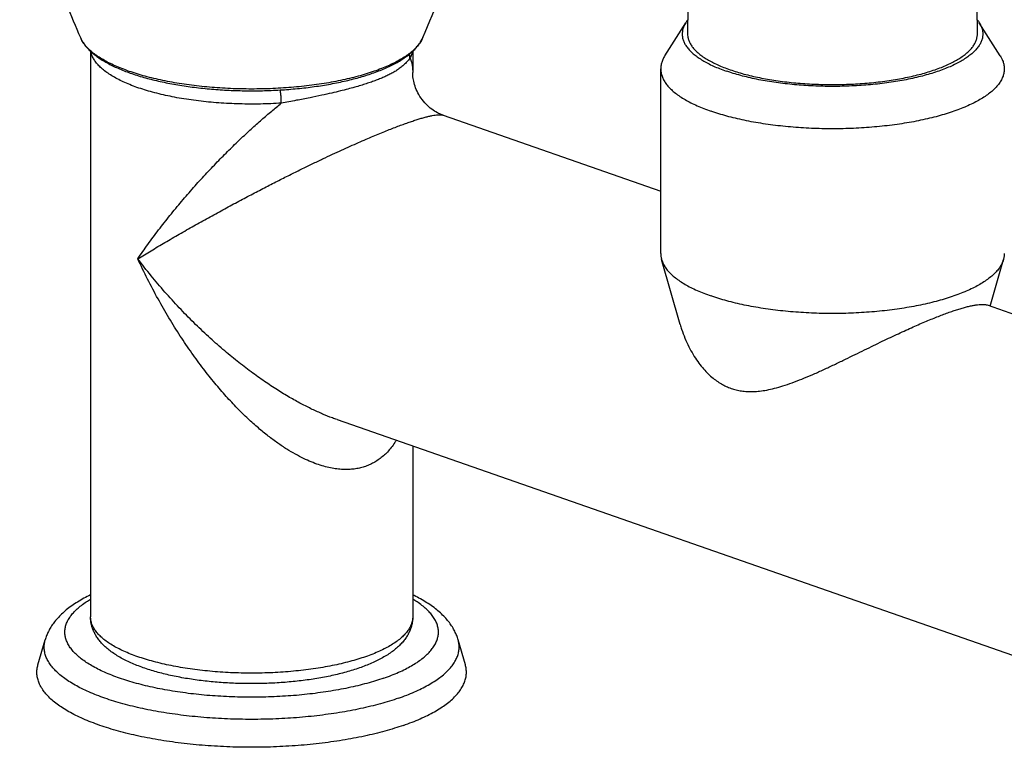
# Model space of a CAD drawing. Header units: millimetres. Extents: x 2891 to 3779, y -1122 to -295.
# Tile 2 of 14: x 3031 to 3122, y -1063 to -996. Entities that reach past the tile are written whole.
import ezdxf

# ---------------------------------------------------------------- set-up
doc = ezdxf.new("R2010")
doc.units = ezdxf.units.MM
doc.header["$LTSCALE"] = 30.734
doc.layers.get('0').update_dxf_attribs({"linetype": 'CONTINUOUS'})

msp = doc.modelspace()

# ---------------------------------------------------------------- linework, layer by layer
at = {"color": 7, "linetype": 'CONTINUOUS'}
for p, q in [((3090.832, -998.929), (3092.785, -995.832)), ((3122.085, -998.929), (3120.132, -995.832)), ((3037.365, -998.495), (3037.365, -1051.133)), ((3067.365, -998.495), (3067.365, -1000.458)), ((3090.459, -1017.317), (3090.459, -1000.127)), ((3067.365, -1000.457), (3067.365, -1000.457)), ((3070.19, -1004.438), (3090.459, -1011.503)), ((3092.279, -1023.931), (3090.538, -1017.872)), ((3121.136, -1022.197), (3122.379, -1017.872)), ((3120.848, -1022.096), (3142.483, -1029.638)), ((3060.315, -1032.766), (3142.727, -1061.493)), ((3067.365, -1035.224), (3067.365, -1051.133)), ((3032.464, -1055.593), (3033.136, -1053.257)), ((3072.265, -1055.593), (3071.594, -1053.257))]:
    msp.add_line(p, q, dxfattribs=at)
at = {"color": 9, "linetype": 'CONTINUOUS'}
msp.add_line((3060.324, -1032.769), (3060.315, -1032.766), dxfattribs=at)
at = {"color": 7, "linetype": 'CONTINUOUS'}
msp.add_lwpolyline([(3070.19, -1004.438), (3070.11, -1004.409), (3070.006, -1004.368), (3069.896, -1004.321), (3069.78, -1004.266), (3069.658, -1004.204), (3069.532, -1004.134), (3069.402, -1004.056), (3069.27, -1003.969), (3069.136, -1003.874), (3069.002, -1003.771), (3068.869, -1003.66), (3068.737, -1003.541), (3068.608, -1003.414), (3068.483, -1003.28), (3068.362, -1003.139), (3068.246, -1002.993), (3068.137, -1002.842), (3068.034, -1002.686), (3067.938, -1002.528), (3067.851, -1002.368), (3067.771, -1002.208), (3067.699, -1002.048), (3067.635, -1001.889), (3067.58, -1001.733), (3067.531, -1001.579), (3067.49, -1001.429), (3067.456, -1001.284), (3067.428, -1001.143), (3067.406, -1001.009), (3067.389, -1000.881), (3067.377, -1000.76), (3067.37, -1000.646), (3067.366, -1000.539), (3067.365, -1000.456)], dxfattribs=at)
for centre, radius, start, end in [((3199.929, -997.315), 106.972, 172.54973, 179.76367), ((3012.988, -997.315), 106.972, 0.23633, 7.45027), ((2966.837, -953.391), 110.535, 336.63979, 341.29932)]:
    msp.add_arc(centre, radius, start, end, dxfattribs=at)
at = {"color": 9, "linetype": 'CONTINUOUS'}
msp.add_arc((3038.736, -996.217), 2.525, 203.38311, 206.39289, dxfattribs=at)
at = {"color": 7, "linetype": 'CONTINUOUS'}
for points, knots in [([(3030.763, -980.627), (3031.037, -981.7), (3031.644, -983.943), (3032.674, -987.325), (3033.84, -990.744), (3035.085, -994.043), (3035.97, -996.182), (3036.418, -997.219)], [0, 0, 0, 0, 0.189257, 0.397247, 0.604299, 0.806852, 1, 1, 1, 1]), ([(3092.974, -995.568), (3092.935, -995.617), (3092.87, -995.703), (3092.809, -995.794), (3092.785, -995.832)], [0, 0, 0, 0, 0.578229, 1, 1, 1, 1]), ([(3092.785, -995.832), (3092.746, -995.895), (3092.653, -996.056), (3092.539, -996.326), (3092.465, -996.642), (3092.451, -996.96), (3092.495, -997.277), (3092.598, -997.591), (3092.759, -997.901), (3092.975, -998.206), (3093.247, -998.505), (3093.573, -998.796), (3093.951, -999.08), (3094.38, -999.354), (3094.858, -999.618), (3095.383, -999.871), (3095.954, -1000.111), (3096.353, -1000.259), (3096.559, -1000.331)], [0, 0, 0, 0, 0.032604, 0.082159, 0.129408, 0.175671, 0.222253, 0.270513, 0.321604, 0.376463, 0.435833, 0.500153, 0.56982, 0.644912, 0.725589, 0.811713, 0.903262, 1, 1, 1, 1]), ([(3120.132, -995.832), (3120.14, -995.845), (3120.209, -995.956), (3120.319, -996.169), (3120.422, -996.484), (3120.467, -996.801), (3120.452, -997.118), (3120.378, -997.434), (3120.246, -997.747), (3120.057, -998.055), (3119.813, -998.356), (3119.514, -998.652), (3119.162, -998.939), (3118.758, -999.218), (3118.304, -999.487), (3117.802, -999.746), (3117.254, -999.993), (3116.661, -1000.227), (3116.027, -1000.447), (3115.353, -1000.653), (3114.643, -1000.844), (3113.899, -1001.018), (3113.125, -1001.175), (3112.324, -1001.315), (3111.498, -1001.437), (3110.652, -1001.54), (3109.789, -1001.624), (3108.911, -1001.688), (3108.024, -1001.733), (3107.131, -1001.758), (3106.234, -1001.763), (3105.339, -1001.748), (3104.448, -1001.713), (3103.566, -1001.658), (3102.695, -1001.584), (3101.84, -1001.49), (3101.003, -1001.378), (3100.19, -1001.247), (3099.401, -1001.099), (3098.642, -1000.933), (3097.915, -1000.75), (3097.223, -1000.552), (3096.776, -1000.406), (3096.559, -1000.331)], [0, 0, 0, 0, 0.001674, 0.014551, 0.026715, 0.038456, 0.050117, 0.062026, 0.074516, 0.087838, 0.102218, 0.117791, 0.134671, 0.152911, 0.17254, 0.193568, 0.215958, 0.239699, 0.26471, 0.290961, 0.318346, 0.346812, 0.376247, 0.406567, 0.43767, 0.469433, 0.501774, 0.53454, 0.567658, 0.600964, 0.634381, 0.667752, 0.700983, 0.733941, 0.766505, 0.798578, 0.830016, 0.860748, 0.890629, 0.919599, 0.947529, 0.974361, 1, 1, 1, 1]), ([(3036.418, -997.219), (3036.465, -997.326), (3036.573, -997.541), (3036.778, -997.853), (3037.028, -998.163), (3037.324, -998.466), (3037.663, -998.761), (3038.043, -999.047), (3038.462, -999.322), (3038.917, -999.586), (3039.407, -999.838), (3039.93, -1000.079), (3040.485, -1000.308), (3041.07, -1000.525), (3041.684, -1000.73), (3042.326, -1000.922), (3042.992, -1001.101), (3043.683, -1001.268), (3044.396, -1001.421), (3045.129, -1001.561), (3045.881, -1001.686), (3046.649, -1001.798), (3047.432, -1001.895), (3048.228, -1001.978), (3049.035, -1002.046), (3049.85, -1002.1), (3050.671, -1002.138), (3051.497, -1002.161), (3052.326, -1002.17), (3053.154, -1002.163), (3053.98, -1002.141), (3054.802, -1002.104), (3055.618, -1002.052), (3056.425, -1001.985), (3057.222, -1001.904), (3058.006, -1001.808), (3058.775, -1001.698), (3059.529, -1001.573), (3060.263, -1001.435), (3060.978, -1001.283), (3061.67, -1001.118), (3062.339, -1000.94), (3062.982, -1000.749), (3063.4, -1000.612), (3063.604, -1000.54)], [0, 0, 0, 0, 0.012148, 0.025099, 0.038937, 0.053656, 0.069299, 0.085838, 0.103269, 0.121586, 0.140774, 0.160837, 0.181738, 0.203482, 0.226021, 0.249338, 0.273389, 0.298138, 0.323539, 0.349542, 0.376101, 0.403154, 0.430653, 0.458531, 0.486733, 0.515193, 0.543851, 0.572641, 0.601498, 0.630357, 0.659154, 0.687823, 0.716302, 0.744523, 0.772429, 0.799954, 0.827044, 0.853638, 0.879685, 0.905131, 0.929926, 0.954032, 0.977397, 1, 1, 1, 1]), ([(3063.604, -1000.54), (3063.803, -1000.471), (3064.191, -1000.329), (3064.753, -1000.099), (3065.283, -999.857), (3065.78, -999.604), (3066.241, -999.339), (3066.665, -999.062), (3067.05, -998.775), (3067.394, -998.477), (3067.694, -998.172), (3067.948, -997.86), (3068.155, -997.544), (3068.265, -997.327), (3068.311, -997.219)], [0, 0, 0, 0, 0.106909, 0.209711, 0.308312, 0.402638, 0.492639, 0.578283, 0.659543, 0.736384, 0.808768, 0.876697, 0.940312, 1, 1, 1, 1]), ([(3092.959, -996.873), (3092.958, -996.951), (3092.97, -997.132), (3093.036, -997.415), (3093.164, -997.716), (3093.346, -998.013), (3093.581, -998.304), (3093.87, -998.588), (3094.209, -998.866), (3094.598, -999.135), (3095.036, -999.394), (3095.52, -999.643), (3096.049, -999.881), (3096.62, -1000.107), (3097.232, -1000.32), (3097.882, -1000.518), (3098.567, -1000.702), (3099.284, -1000.87), (3100.03, -1001.022), (3100.803, -1001.157), (3101.599, -1001.274), (3102.415, -1001.373), (3103.248, -1001.454), (3104.093, -1001.516), (3104.949, -1001.56), (3105.81, -1001.584), (3106.675, -1001.588), (3107.538, -1001.574), (3108.397, -1001.54), (3109.248, -1001.488), (3110.088, -1001.416), (3110.912, -1001.326), (3111.719, -1001.217), (3112.504, -1001.091), (3113.264, -1000.948), (3113.996, -1000.788), (3114.697, -1000.612), (3115.365, -1000.421), (3115.795, -1000.28), (3116.005, -1000.208)], [0, 0, 0, 0, 0.009397, 0.021821, 0.034842, 0.04874, 0.063732, 0.079976, 0.097577, 0.116599, 0.137071, 0.158996, 0.182352, 0.207103, 0.233196, 0.260563, 0.28913, 0.318811, 0.349511, 0.38113, 0.413561, 0.446694, 0.480411, 0.514593, 0.549119, 0.583865, 0.618705, 0.653513, 0.688165, 0.722534, 0.756499, 0.789938, 0.822735, 0.854774, 0.885946, 0.916149, 0.945283, 0.973261, 1, 1, 1, 1]), ([(3116.005, -1000.208), (3116.203, -1000.138), (3116.588, -999.996), (3117.138, -999.764), (3117.645, -999.52), (3118.106, -999.266), (3118.52, -999.001), (3118.884, -998.728), (3119.198, -998.447), (3119.46, -998.159), (3119.669, -997.865), (3119.824, -997.566), (3119.923, -997.263), (3119.956, -997.03), (3119.959, -996.901), (3119.959, -996.873)], [0, 0, 0, 0, 0.115594, 0.224962, 0.327897, 0.424264, 0.514021, 0.597236, 0.674114, 0.745036, 0.810594, 0.871637, 0.929296, 0.984966, 1, 1, 1, 1]), ([(3090.832, -998.929), (3090.813, -998.959), (3090.73, -999.096), (3090.606, -999.347), (3090.497, -999.692), (3090.462, -999.954), (3090.459, -1000.098), (3090.459, -1000.127)], [0, 0, 0, 0, 0.081392, 0.378268, 0.659924, 0.932403, 1, 1, 1, 1]), ([(3122.085, -998.929), (3122.138, -999.013), (3122.246, -999.205), (3122.374, -999.519), (3122.445, -999.838), (3122.459, -1000.041), (3122.459, -1000.127)], [0, 0, 0, 0, 0.232123, 0.52067, 0.796831, 1, 1, 1, 1]), ([(3090.459, -1000.127), (3090.459, -1000.213), (3090.472, -1000.416), (3090.544, -1000.735), (3090.683, -1001.078), (3090.882, -1001.417), (3091.14, -1001.749), (3091.456, -1002.075), (3091.828, -1002.393), (3092.255, -1002.702), (3092.735, -1003.001), (3093.268, -1003.29), (3093.85, -1003.566), (3094.48, -1003.829), (3094.918, -1003.992), (3095.145, -1004.071)], [0, 0, 0, 0, 0.039895, 0.094122, 0.150782, 0.211015, 0.27571, 0.345587, 0.421045, 0.502465, 0.5899, 0.6835, 0.783109, 0.888693, 1, 1, 1, 1]), ([(3122.459, -1000.127), (3122.459, -1000.156), (3122.455, -1000.3), (3122.42, -1000.562), (3122.312, -1000.907), (3122.142, -1001.248), (3121.914, -1001.584), (3121.627, -1001.913), (3121.282, -1002.235), (3120.883, -1002.549), (3120.429, -1002.853), (3119.922, -1003.147), (3119.364, -1003.429), (3118.758, -1003.699), (3118.106, -1003.956), (3117.409, -1004.198), (3116.671, -1004.425), (3115.894, -1004.635), (3115.082, -1004.829), (3114.237, -1005.005), (3113.362, -1005.162), (3112.461, -1005.301), (3111.538, -1005.419), (3110.595, -1005.518), (3109.637, -1005.597), (3108.667, -1005.654), (3107.688, -1005.691), (3106.705, -1005.707), (3105.72, -1005.702), (3104.739, -1005.675), (3103.764, -1005.628), (3102.799, -1005.56), (3101.848, -1005.471), (3100.915, -1005.362), (3100.002, -1005.234), (3099.114, -1005.086), (3098.254, -1004.919), (3097.425, -1004.734), (3096.63, -1004.532), (3095.872, -1004.314), (3095.383, -1004.154), (3095.145, -1004.071)], [0, 0, 0, 0, 0.002917, 0.014676, 0.026831, 0.039642, 0.053354, 0.068122, 0.084086, 0.101317, 0.11987, 0.139767, 0.160996, 0.183556, 0.207387, 0.23247, 0.258717, 0.286091, 0.314488, 0.343849, 0.374072, 0.405063, 0.436737, 0.468968, 0.501684, 0.534739, 0.568065, 0.601511, 0.635002, 0.668397, 0.701603, 0.734506, 0.766987, 0.798961, 0.830295, 0.860925, 0.890716, 0.919615, 0.947503, 0.974328, 1, 1, 1, 1]), ([(3090.459, -1017.317), (3090.459, -1017.403), (3090.471, -1017.59), (3090.51, -1017.775), (3090.538, -1017.872)], [0, 0, 0, 0, 0.458635, 1, 1, 1, 1]), ([(3122.459, -1017.317), (3122.459, -1017.345), (3122.455, -1017.489), (3122.43, -1017.676), (3122.391, -1017.83), (3122.379, -1017.872)], [0, 0, 0, 0, 0.152592, 0.767678, 1, 1, 1, 1]), ([(3090.538, -1017.872), (3090.542, -1017.887), (3090.582, -1018.019), (3090.683, -1018.268), (3090.882, -1018.606), (3091.14, -1018.939), (3091.456, -1019.265), (3091.828, -1019.583), (3092.255, -1019.892), (3092.735, -1020.191), (3093.268, -1020.479), (3093.85, -1020.756), (3094.48, -1021.019), (3094.918, -1021.181), (3095.145, -1021.26)], [0, 0, 0, 0, 0.007817, 0.069874, 0.135846, 0.206705, 0.283239, 0.365886, 0.455063, 0.550828, 0.653346, 0.762445, 0.878088, 1, 1, 1, 1]), ([(3122.379, -1017.872), (3122.358, -1017.945), (3122.292, -1018.136), (3122.142, -1018.438), (3121.914, -1018.773), (3121.627, -1019.103), (3121.282, -1019.425), (3120.883, -1019.738), (3120.429, -1020.043), (3119.922, -1020.336), (3119.364, -1020.619), (3118.758, -1020.889), (3118.106, -1021.146), (3117.409, -1021.388), (3116.671, -1021.614), (3115.894, -1021.825), (3115.082, -1022.019), (3114.237, -1022.194), (3113.362, -1022.352), (3112.461, -1022.49), (3111.538, -1022.609), (3110.595, -1022.708), (3109.637, -1022.786), (3108.667, -1022.844), (3107.688, -1022.881), (3106.705, -1022.897), (3105.72, -1022.891), (3104.739, -1022.865), (3103.764, -1022.818), (3102.799, -1022.749), (3101.848, -1022.661), (3100.915, -1022.552), (3100.002, -1022.423), (3099.114, -1022.275), (3098.254, -1022.109), (3097.425, -1021.924), (3096.63, -1021.722), (3095.872, -1021.503), (3095.383, -1021.343), (3095.145, -1021.26)], [0, 0, 0, 0, 0.007864, 0.020925, 0.034904, 0.049959, 0.066235, 0.083802, 0.102716, 0.123001, 0.144644, 0.167643, 0.191939, 0.217511, 0.24427, 0.272177, 0.301128, 0.331061, 0.361872, 0.393468, 0.425759, 0.458618, 0.491972, 0.525671, 0.559647, 0.593745, 0.627888, 0.661934, 0.695787, 0.729332, 0.762445, 0.795043, 0.826988, 0.858214, 0.888586, 0.918048, 0.94648, 0.973827, 1, 1, 1, 1]), ([(3097.015, -1029.858), (3097.17, -1029.912), (3097.49, -1030.006), (3097.989, -1030.104), (3098.517, -1030.157), (3099.082, -1030.163), (3099.693, -1030.118), (3100.358, -1030.018), (3101.084, -1029.856), (3101.876, -1029.629), (3102.73, -1029.337), (3103.635, -1028.987), (3104.575, -1028.589), (3105.531, -1028.16), (3106.484, -1027.715), (3107.423, -1027.265), (3108.337, -1026.821), (3109.22, -1026.39), (3110.07, -1025.976), (3110.885, -1025.581), (3111.664, -1025.208), (3112.408, -1024.858), (3113.117, -1024.529), (3113.792, -1024.223), (3114.434, -1023.939), (3115.045, -1023.676), (3115.626, -1023.433), (3116.179, -1023.211), (3116.704, -1023.008), (3117.202, -1022.825), (3117.673, -1022.66), (3118.119, -1022.514), (3118.539, -1022.387), (3118.934, -1022.278), (3119.301, -1022.189), (3119.641, -1022.12), (3119.951, -1022.071), (3120.23, -1022.043), (3120.476, -1022.037), (3120.68, -1022.052), (3120.8, -1022.079), (3120.85, -1022.097)], [0, 0, 0, 0, 0.019383, 0.039171, 0.059809, 0.081775, 0.105588, 0.131783, 0.160857, 0.193149, 0.228677, 0.267021, 0.307372, 0.348758, 0.390285, 0.431269, 0.471232, 0.509871, 0.547002, 0.58253, 0.616415, 0.648658, 0.679287, 0.708346, 0.73589, 0.761977, 0.786666, 0.810014, 0.832071, 0.852881, 0.872476, 0.89088, 0.908103, 0.924143, 0.938983, 0.952593, 0.964933, 0.97595, 0.98559, 0.993807, 1, 1, 1, 1]), ([(3092.279, -1023.93), (3092.319, -1024.072), (3092.45, -1024.496), (3092.704, -1025.187), (3093.063, -1025.976), (3093.462, -1026.702), (3093.885, -1027.351), (3094.322, -1027.917), (3094.764, -1028.402), (3095.207, -1028.813), (3095.651, -1029.158), (3096.097, -1029.444), (3096.549, -1029.679), (3096.859, -1029.803), (3097.015, -1029.858)], [0, 0, 0, 0, 0.055991, 0.1694, 0.280522, 0.38642, 0.485072, 0.575731, 0.658732, 0.735065, 0.806007, 0.872916, 0.93714, 1, 1, 1, 1]), ([(3037.365, -1049.077), (3037.154, -1049.179), (3036.744, -1049.389), (3036.156, -1049.73), (3035.61, -1050.091), (3035.11, -1050.469), (3034.663, -1050.86), (3034.273, -1051.259), (3033.942, -1051.661), (3033.666, -1052.062), (3033.442, -1052.461), (3033.265, -1052.857), (3033.174, -1053.124), (3033.136, -1053.257)], [0, 0, 0, 0, 0.114798, 0.225731, 0.33288, 0.435484, 0.532674, 0.623767, 0.708596, 0.787688, 0.86192, 0.932373, 1, 1, 1, 1]), ([(3071.594, -1053.257), (3071.556, -1053.123), (3071.464, -1052.854), (3071.285, -1052.455), (3071.058, -1052.052), (3070.777, -1051.647), (3070.441, -1051.241), (3070.046, -1050.84), (3069.594, -1050.447), (3069.089, -1050.068), (3068.536, -1049.707), (3067.958, -1049.375), (3067.561, -1049.172), (3067.365, -1049.077)], [0, 0, 0, 0, 0.067897, 0.139013, 0.214275, 0.294561, 0.380014, 0.472216, 0.56997, 0.673515, 0.781439, 0.893218, 1, 1, 1, 1]), ([(3062.405, -1055.876), (3062.202, -1055.947), (3061.791, -1056.082), (3061.158, -1056.267), (3060.506, -1056.438), (3059.833, -1056.593), (3059.144, -1056.734), (3058.438, -1056.86), (3057.718, -1056.971), (3056.985, -1057.068), (3056.241, -1057.151), (3055.488, -1057.218), (3054.727, -1057.271), (3053.96, -1057.309), (3053.189, -1057.332), (3052.416, -1057.341), (3051.644, -1057.334), (3050.873, -1057.313), (3050.106, -1057.277), (3049.345, -1057.226), (3048.591, -1057.161), (3047.846, -1057.08), (3047.112, -1056.986), (3046.392, -1056.876), (3045.685, -1056.752), (3044.995, -1056.614), (3044.322, -1056.461), (3043.668, -1056.294), (3043.034, -1056.111), (3042.422, -1055.914), (3041.833, -1055.701), (3041.268, -1055.471), (3040.729, -1055.225), (3040.219, -1054.961), (3039.741, -1054.679), (3039.301, -1054.381), (3038.903, -1054.069), (3038.552, -1053.747), (3038.252, -1053.42), (3038.001, -1053.091), (3037.797, -1052.763), (3037.635, -1052.436), (3037.513, -1052.11), (3037.427, -1051.785), (3037.376, -1051.459), (3037.365, -1051.241), (3037.365, -1051.133)], [0, 0, 0, 0, 0.023188, 0.046967, 0.071355, 0.096273, 0.1217, 0.147598, 0.173925, 0.200644, 0.227691, 0.255033, 0.282598, 0.310346, 0.338207, 0.36613, 0.394053, 0.421919, 0.449669, 0.477247, 0.504593, 0.53166, 0.558383, 0.584734, 0.610636, 0.636086, 0.661003, 0.685398, 0.70921, 0.732442, 0.755075, 0.777082, 0.798498, 0.819221, 0.839295, 0.858528, 0.876831, 0.894024, 0.910026, 0.924878, 0.938787, 0.951826, 0.964356, 0.976407, 0.988231, 1, 1, 1, 1]), ([(3067.365, -1051.133), (3067.365, -1051.238), (3067.354, -1051.452), (3067.305, -1051.771), (3067.222, -1052.092), (3067.104, -1052.415), (3066.946, -1052.739), (3066.746, -1053.066), (3066.499, -1053.394), (3066.203, -1053.721), (3065.858, -1054.043), (3065.465, -1054.355), (3065.031, -1054.652), (3064.561, -1054.933), (3064.06, -1055.195), (3063.532, -1055.441), (3062.978, -1055.669), (3062.598, -1055.809), (3062.405, -1055.876)], [0, 0, 0, 0, 0.043455, 0.087444, 0.132488, 0.179179, 0.228188, 0.280257, 0.336147, 0.396395, 0.461067, 0.529778, 0.601905, 0.67684, 0.754233, 0.833944, 0.915874, 1, 1, 1, 1]), ([(3066.507, -1061.217), (3066.227, -1061.315), (3065.65, -1061.504), (3064.759, -1061.764), (3063.827, -1062.005), (3062.855, -1062.228), (3061.849, -1062.43), (3060.81, -1062.611), (3059.742, -1062.772), (3058.65, -1062.91), (3057.537, -1063.026), (3056.406, -1063.119), (3055.261, -1063.19), (3054.106, -1063.237), (3052.946, -1063.26), (3051.784, -1063.26), (3050.623, -1063.237), (3049.469, -1063.19), (3048.324, -1063.119), (3047.193, -1063.026), (3046.08, -1062.91), (3044.987, -1062.772), (3043.92, -1062.611), (3042.881, -1062.43), (3041.874, -1062.228), (3040.903, -1062.005), (3039.97, -1061.764), (3039.08, -1061.504), (3038.234, -1061.226), (3037.435, -1060.932), (3036.687, -1060.623), (3035.992, -1060.298), (3035.352, -1059.96), (3034.769, -1059.61), (3034.246, -1059.248), (3033.783, -1058.877), (3033.383, -1058.496), (3033.046, -1058.107), (3032.775, -1057.711), (3032.569, -1057.309), (3032.431, -1056.903), (3032.362, -1056.493), (3032.362, -1056.082), (3032.413, -1055.783), (3032.456, -1055.622), (3032.464, -1055.593)], [0, 0, 0, 0, 0.023763, 0.04853, 0.074248, 0.100849, 0.128261, 0.156418, 0.185232, 0.214626, 0.244519, 0.274817, 0.305436, 0.336287, 0.367272, 0.398305, 0.429294, 0.460141, 0.490761, 0.521062, 0.55095, 0.580347, 0.609163, 0.637315, 0.664732, 0.691331, 0.717047, 0.741818, 0.765579, 0.788281, 0.809883, 0.830345, 0.849644, 0.867771, 0.884723, 0.900526, 0.915224, 0.928883, 0.941612, 0.95355, 0.964882, 0.975831, 0.986648, 0.997596, 1, 1, 1, 1]), ([(3066.507, -1061.217), (3066.775, -1061.124), (3067.295, -1060.932), (3068.043, -1060.623), (3068.738, -1060.298), (3069.378, -1059.96), (3069.96, -1059.61), (3070.484, -1059.248), (3070.947, -1058.877), (3071.347, -1058.496), (3071.684, -1058.107), (3071.955, -1057.711), (3072.161, -1057.309), (3072.298, -1056.903), (3072.368, -1056.493), (3072.368, -1056.082), (3072.317, -1055.783), (3072.274, -1055.622), (3072.265, -1055.593)], [0, 0, 0, 0, 0.096851, 0.188988, 0.276283, 0.358612, 0.435926, 0.508253, 0.575665, 0.638353, 0.696631, 0.750925, 0.80185, 0.850195, 0.896897, 0.943041, 0.98975, 1, 1, 1, 1])]:
    msp.add_open_spline(points, degree=3, knots=knots, dxfattribs=at)
msp.add_open_spline([(3119.943, -995.568), (3120.011, -995.653), (3120.074, -995.741), (3120.132, -995.832)], degree=3, dxfattribs=at)
at = {"color": 9, "linetype": 'CONTINUOUS'}
for points, knots in [([(3063.768, -1000.357), (3063.528, -1000.44), (3063.035, -1000.602), (3062.271, -1000.822), (3061.47, -1001.026), (3060.634, -1001.212), (3059.767, -1001.38), (3058.872, -1001.529), (3057.953, -1001.659), (3057.012, -1001.769), (3056.053, -1001.858), (3055.081, -1001.927), (3054.098, -1001.974), (3053.109, -1002.001), (3052.117, -1002.006), (3051.126, -1001.99), (3050.139, -1001.953), (3049.161, -1001.895), (3048.195, -1001.816), (3047.245, -1001.716), (3046.315, -1001.596), (3045.407, -1001.457), (3044.525, -1001.298), (3043.674, -1001.121), (3042.855, -1000.926), (3042.072, -1000.714), (3041.328, -1000.485), (3040.626, -1000.241), (3039.968, -999.983), (3039.357, -999.711), (3038.795, -999.426), (3038.285, -999.13), (3037.827, -998.823), (3037.424, -998.507), (3037.077, -998.182), (3036.788, -997.85), (3036.595, -997.567), (3036.501, -997.394), (3036.474, -997.339)], [0, 0, 0, 0, 0.026563, 0.054313, 0.083175, 0.113067, 0.143901, 0.175582, 0.208012, 0.241087, 0.2747, 0.30874, 0.343096, 0.377653, 0.412297, 0.446912, 0.481383, 0.515595, 0.549436, 0.582793, 0.615559, 0.647627, 0.678897, 0.709272, 0.73866, 0.766975, 0.79414, 0.820085, 0.84475, 0.868086, 0.890055, 0.910639, 0.929836, 0.947666, 0.96418, 0.979464, 0.993647, 1, 1, 1, 1]), ([(3068.311, -997.219), (3068.295, -997.256), (3068.223, -997.412), (3068.065, -997.682), (3067.804, -998.017), (3067.486, -998.346), (3067.111, -998.666), (3066.681, -998.978), (3066.196, -999.279), (3065.66, -999.57), (3065.073, -999.848), (3064.438, -1000.114), (3063.996, -1000.277), (3063.768, -1000.357)], [0, 0, 0, 0, 0.021507, 0.090902, 0.165459, 0.245954, 0.332924, 0.42671, 0.527488, 0.635306, 0.750106, 0.871743, 1, 1, 1, 1]), ([(3055.127, -1003.315), (3054.806, -1003.336), (3054.159, -1003.371), (3053.187, -1003.401), (3052.211, -1003.408), (3051.236, -1003.394), (3050.265, -1003.357), (3049.304, -1003.298), (3048.355, -1003.218), (3047.424, -1003.117), (3046.513, -1002.994), (3045.627, -1002.852), (3044.77, -1002.689), (3043.945, -1002.508), (3043.155, -1002.308), (3042.405, -1002.091), (3041.696, -1001.857), (3041.033, -1001.607), (3040.418, -1001.344), (3039.853, -1001.067), (3039.34, -1000.777), (3038.883, -1000.477), (3038.483, -1000.166), (3038.14, -999.847), (3037.858, -999.52), (3037.637, -999.187), (3037.482, -998.856), (3037.419, -998.633), (3037.399, -998.527)], [0, 0, 0, 0, 0.050275, 0.100904, 0.151692, 0.202452, 0.252992, 0.303126, 0.352667, 0.401434, 0.449249, 0.495941, 0.541345, 0.585305, 0.627676, 0.668322, 0.707123, 0.743972, 0.778782, 0.811487, 0.842047, 0.870454, 0.896736, 0.920974, 0.943306, 0.963948, 0.983202, 1, 1, 1, 1]), ([(3067.331, -998.528), (3067.313, -998.621), (3067.256, -998.832), (3067.166, -999.031), (3067.108, -999.139)], [0, 0, 0, 0, 0.435943, 1, 1, 1, 1]), ([(3067.108, -999.139), (3067.018, -999.251), (3066.832, -999.47), (3066.529, -999.772), (3066.205, -1000.04), (3065.867, -1000.276), (3065.517, -1000.488), (3065.153, -1000.68), (3064.774, -1000.86), (3064.377, -1001.03), (3063.956, -1001.194), (3063.667, -1001.299), (3063.518, -1001.351)], [0, 0, 0, 0, 0.101103, 0.201459, 0.299207, 0.395475, 0.490458, 0.586002, 0.683638, 0.784385, 0.889367, 1, 1, 1, 1]), ([(3067.108, -999.139), (3067.108, -999.086), (3067.102, -998.98), (3067.08, -998.855), (3067.061, -998.783), (3067.056, -998.763)], [0, 0, 0, 0, 0.415775, 0.835169, 1, 1, 1, 1]), ([(3067.108, -999.139), (3067.166, -999.259), (3067.264, -999.528), (3067.348, -999.972), (3067.365, -1000.29), (3067.365, -1000.457)], [0, 0, 0, 0, 0.295266, 0.631169, 1, 1, 1, 1]), ([(3055.127, -1003.315), (3055.127, -1003.262), (3055.126, -1003.153), (3055.121, -1002.989), (3055.112, -1002.822), (3055.101, -1002.655), (3055.086, -1002.49), (3055.068, -1002.328), (3055.05, -1002.195), (3055.038, -1002.115), (3055.034, -1002.088)], [0, 0, 0, 0, 0.130377, 0.264419, 0.400495, 0.536943, 0.672101, 0.804321, 0.931997, 1, 1, 1, 1]), ([(3063.518, -1001.351), (3063.36, -1001.406), (3063.03, -1001.517), (3062.51, -1001.679), (3061.94, -1001.845), (3061.309, -1002.016), (3060.598, -1002.197), (3059.784, -1002.389), (3058.841, -1002.598), (3057.742, -1002.824), (3056.487, -1003.066), (3055.596, -1003.23), (3055.127, -1003.315)], [0, 0, 0, 0, 0.058361, 0.121062, 0.189359, 0.264612, 0.348641, 0.44431, 0.555517, 0.684748, 0.834472, 1, 1, 1, 1]), ([(3041.758, -1017.807), (3042.065, -1017.355), (3042.702, -1016.449), (3043.703, -1015.105), (3044.753, -1013.768), (3045.838, -1012.456), (3046.942, -1011.182), (3048.05, -1009.96), (3049.15, -1008.799), (3050.231, -1007.707), (3051.283, -1006.686), (3052.3, -1005.739), (3053.278, -1004.865), (3054.213, -1004.062), (3054.828, -1003.557), (3055.127, -1003.315)], [0, 0, 0, 0, 0.082861, 0.167878, 0.254136, 0.34059, 0.426106, 0.509754, 0.590781, 0.668605, 0.742783, 0.813054, 0.879347, 0.94165, 1, 1, 1, 1]), ([(3066.931, -1005.128), (3067.075, -1005.078), (3067.357, -1004.982), (3067.768, -1004.849), (3068.157, -1004.731), (3068.522, -1004.629), (3068.861, -1004.544), (3069.173, -1004.476), (3069.456, -1004.428), (3069.707, -1004.4), (3069.926, -1004.394), (3070.085, -1004.409), (3070.169, -1004.431), (3070.194, -1004.439)], [0, 0, 0, 0, 0.13607, 0.264737, 0.38563, 0.498363, 0.602463, 0.697305, 0.782563, 0.857955, 0.922932, 0.976981, 1, 1, 1, 1]), ([(3041.758, -1017.807), (3042.17, -1017.554), (3043.011, -1017.042), (3044.299, -1016.276), (3045.628, -1015.504), (3046.979, -1014.735), (3048.336, -1013.978), (3049.683, -1013.24), (3051.006, -1012.528), (3052.295, -1011.846), (3053.541, -1011.199), (3054.737, -1010.588), (3055.878, -1010.014), (3056.963, -1009.478), (3057.989, -1008.98), (3058.958, -1008.517), (3059.87, -1008.088), (3060.728, -1007.693), (3061.534, -1007.328), (3062.291, -1006.992), (3063.001, -1006.683), (3063.669, -1006.399), (3064.297, -1006.137), (3064.889, -1005.897), (3065.446, -1005.677), (3065.97, -1005.477), (3066.461, -1005.295), (3066.778, -1005.182), (3066.931, -1005.128)], [0, 0, 0, 0, 0.051355, 0.104655, 0.159306, 0.214639, 0.269915, 0.324506, 0.377895, 0.42966, 0.479476, 0.527099, 0.572391, 0.61526, 0.65569, 0.6937, 0.729366, 0.762804, 0.794116, 0.823404, 0.850797, 0.876449, 0.900527, 0.923148, 0.944359, 0.964201, 0.982728, 1, 1, 1, 1]), ([(3062.971, -1037.115), (3062.822, -1037.167), (3062.513, -1037.258), (3062.032, -1037.354), (3061.526, -1037.407), (3060.994, -1037.416), (3060.434, -1037.379), (3059.847, -1037.293), (3059.229, -1037.154), (3058.579, -1036.959), (3057.893, -1036.703), (3057.171, -1036.379), (3056.409, -1035.983), (3055.608, -1035.507), (3054.766, -1034.944), (3053.883, -1034.288), (3052.959, -1033.53), (3051.996, -1032.664), (3050.998, -1031.683), (3049.968, -1030.583), (3048.913, -1029.36), (3047.843, -1028.015), (3046.766, -1026.551), (3045.695, -1024.973), (3044.644, -1023.294), (3043.627, -1021.529), (3042.657, -1019.696), (3042.051, -1018.442), (3041.758, -1017.807)], [0, 0, 0, 0, 0.01556, 0.031558, 0.048155, 0.065515, 0.083799, 0.10316, 0.123796, 0.145944, 0.169827, 0.195671, 0.223694, 0.25412, 0.287197, 0.323158, 0.362215, 0.404571, 0.450365, 0.499705, 0.552596, 0.608954, 0.668588, 0.731179, 0.796259, 0.863173, 0.931287, 1, 1, 1, 1]), ([(3060.315, -1032.766), (3060.173, -1032.717), (3059.723, -1032.554), (3058.951, -1032.244), (3057.981, -1031.805), (3056.953, -1031.288), (3055.867, -1030.685), (3054.725, -1029.992), (3053.528, -1029.202), (3052.281, -1028.313), (3050.99, -1027.32), (3049.666, -1026.224), (3048.317, -1025.027), (3046.959, -1023.734), (3045.606, -1022.353), (3044.277, -1020.897), (3042.987, -1019.381), (3042.162, -1018.337), (3041.758, -1017.807)], [0, 0, 0, 0, 0.018751, 0.059423, 0.103438, 0.151039, 0.202423, 0.257763, 0.317151, 0.380632, 0.448132, 0.519468, 0.594329, 0.672258, 0.752616, 0.834555, 0.917267, 1, 1, 1, 1]), ([(3065.829, -1034.688), (3065.785, -1034.76), (3065.638, -1034.994), (3065.372, -1035.367), (3065.015, -1035.782), (3064.64, -1036.146), (3064.247, -1036.459), (3063.837, -1036.725), (3063.413, -1036.945), (3063.12, -1037.063), (3062.971, -1037.115)], [0, 0, 0, 0, 0.065766, 0.216418, 0.358838, 0.494786, 0.62557, 0.752484, 0.876861, 1, 1, 1, 1]), ([(3064.664, -1056.826), (3064.411, -1056.914), (3063.89, -1057.084), (3063.084, -1057.318), (3062.239, -1057.534), (3061.357, -1057.733), (3060.443, -1057.912), (3059.499, -1058.072), (3058.529, -1058.212), (3057.536, -1058.331), (3056.525, -1058.429), (3055.499, -1058.506), (3054.461, -1058.561), (3053.416, -1058.594), (3052.366, -1058.605), (3051.317, -1058.594), (3050.272, -1058.561), (3049.234, -1058.506), (3048.207, -1058.429), (3047.196, -1058.331), (3046.204, -1058.212), (3045.234, -1058.072), (3044.29, -1057.913), (3043.375, -1057.733), (3042.493, -1057.535), (3041.648, -1057.318), (3040.841, -1057.085), (3040.076, -1056.834), (3039.356, -1056.568), (3038.683, -1056.288), (3038.06, -1055.994), (3037.488, -1055.687), (3036.971, -1055.369), (3036.51, -1055.04), (3036.106, -1054.702), (3035.76, -1054.356), (3035.475, -1054.003), (3035.252, -1053.643), (3035.09, -1053.278), (3034.993, -1052.909), (3034.961, -1052.538), (3034.993, -1052.167), (3035.091, -1051.798), (3035.252, -1051.433), (3035.476, -1051.073), (3035.761, -1050.72), (3036.107, -1050.374), (3036.511, -1050.036), (3036.936, -1049.733), (3037.229, -1049.55), (3037.364, -1049.47)], [0, 0, 0, 0, 0.02228, 0.04558, 0.069818, 0.094904, 0.12077, 0.147349, 0.174554, 0.202301, 0.230507, 0.259082, 0.287935, 0.316974, 0.346107, 0.375241, 0.404281, 0.433134, 0.46171, 0.489917, 0.517666, 0.544872, 0.571451, 0.597323, 0.622412, 0.646647, 0.669961, 0.692296, 0.713598, 0.733823, 0.752936, 0.770913, 0.787744, 0.803434, 0.818011, 0.831523, 0.844053, 0.855717, 0.866675, 0.877131, 0.887323, 0.897516, 0.907972, 0.918932, 0.930598, 0.943131, 0.956646, 0.971225, 0.98692, 1, 1, 1, 1]), ([(3064.664, -1056.826), (3064.905, -1056.742), (3065.373, -1056.569), (3066.045, -1056.289), (3066.668, -1055.995), (3067.24, -1055.688), (3067.757, -1055.37), (3068.219, -1055.041), (3068.623, -1054.703), (3068.968, -1054.357), (3069.254, -1054.004), (3069.478, -1053.644), (3069.639, -1053.279), (3069.737, -1052.91), (3069.769, -1052.539), (3069.737, -1052.168), (3069.639, -1051.799), (3069.478, -1051.434), (3069.254, -1051.074), (3068.969, -1050.721), (3068.624, -1050.375), (3068.22, -1050.037), (3067.795, -1049.734), (3067.501, -1049.55), (3067.365, -1049.47)], [0, 0, 0, 0, 0.069067, 0.134772, 0.196911, 0.255343, 0.310043, 0.361048, 0.40843, 0.452352, 0.493081, 0.530996, 0.566615, 0.600596, 0.633721, 0.666845, 0.700822, 0.736436, 0.774343, 0.815064, 0.858977, 0.906348, 0.95734, 1, 1, 1, 1]), ([(3062.971, -1054.83), (3062.734, -1054.912), (3062.245, -1055.072), (3061.487, -1055.288), (3060.69, -1055.487), (3059.857, -1055.667), (3058.992, -1055.827), (3058.099, -1055.968), (3057.181, -1056.088), (3056.243, -1056.187), (3055.288, -1056.265), (3054.321, -1056.32), (3053.345, -1056.354), (3052.365, -1056.365), (3051.385, -1056.354), (3050.409, -1056.32), (3049.442, -1056.265), (3048.487, -1056.187), (3047.549, -1056.088), (3046.631, -1055.968), (3045.738, -1055.827), (3044.873, -1055.667), (3044.04, -1055.487), (3043.243, -1055.288), (3042.485, -1055.072), (3041.769, -1054.839), (3041.098, -1054.59), (3040.475, -1054.326), (3039.902, -1054.049), (3039.383, -1053.76), (3038.919, -1053.459), (3038.512, -1053.148), (3038.164, -1052.828), (3037.876, -1052.5), (3037.649, -1052.165), (3037.486, -1051.825), (3037.387, -1051.48), (3037.365, -1051.247), (3037.365, -1051.133)], [0, 0, 0, 0, 0.027317, 0.055923, 0.085732, 0.116648, 0.148566, 0.181376, 0.21496, 0.249197, 0.283962, 0.319124, 0.354553, 0.390115, 0.425678, 0.461107, 0.496269, 0.531033, 0.56527, 0.598855, 0.631664, 0.663582, 0.694498, 0.724307, 0.752914, 0.780231, 0.806182, 0.830705, 0.853751, 0.87529, 0.895313, 0.913839, 0.930921, 0.946654, 0.961185, 0.974725, 0.98755, 1, 1, 1, 1]), ([(3067.365, -1051.133), (3067.365, -1051.247), (3067.343, -1051.48), (3067.244, -1051.825), (3067.08, -1052.165), (3066.854, -1052.5), (3066.566, -1052.828), (3066.218, -1053.148), (3065.811, -1053.459), (3065.347, -1053.76), (3064.827, -1054.049), (3064.255, -1054.326), (3063.632, -1054.59), (3063.197, -1054.751), (3062.971, -1054.83)], [0, 0, 0, 0, 0.05665, 0.115009, 0.176616, 0.242736, 0.314323, 0.39205, 0.476349, 0.56746, 0.665466, 0.77033, 0.881915, 1, 1, 1, 1]), ([(3066.03, -1058.691), (3065.759, -1058.786), (3065.202, -1058.968), (3064.341, -1059.219), (3063.44, -1059.453), (3062.502, -1059.668), (3061.529, -1059.863), (3060.525, -1060.038), (3059.494, -1060.193), (3058.438, -1060.327), (3057.362, -1060.439), (3056.269, -1060.529), (3055.163, -1060.597), (3054.048, -1060.642), (3052.926, -1060.665), (3051.803, -1060.665), (3050.682, -1060.642), (3049.567, -1060.597), (3048.461, -1060.529), (3047.368, -1060.439), (3046.292, -1060.327), (3045.236, -1060.193), (3044.205, -1060.038), (3043.201, -1059.863), (3042.228, -1059.668), (3041.29, -1059.453), (3040.388, -1059.219), (3039.528, -1058.968), (3038.71, -1058.7), (3037.939, -1058.416), (3037.216, -1058.117), (3036.544, -1057.803), (3035.926, -1057.477), (3035.363, -1057.138), (3034.857, -1056.789), (3034.41, -1056.43), (3034.023, -1056.062), (3033.698, -1055.686), (3033.435, -1055.303), (3033.237, -1054.915), (3033.104, -1054.522), (3033.037, -1054.126), (3033.037, -1053.729), (3033.086, -1053.44), (3033.128, -1053.285), (3033.136, -1053.257)], [0, 0, 0, 0, 0.023762, 0.048531, 0.074248, 0.100848, 0.128262, 0.156416, 0.185232, 0.214627, 0.244518, 0.274817, 0.305437, 0.336286, 0.367273, 0.398306, 0.429293, 0.460142, 0.490761, 0.52106, 0.550951, 0.580347, 0.609162, 0.637316, 0.66473, 0.691331, 0.717048, 0.741816, 0.765578, 0.788281, 0.809882, 0.830344, 0.849644, 0.867769, 0.884723, 0.900526, 0.915222, 0.928883, 0.941611, 0.953549, 0.964882, 0.97583, 0.986647, 0.997596, 1, 1, 1, 1]), ([(3066.03, -1058.691), (3066.289, -1058.601), (3066.791, -1058.416), (3067.514, -1058.117), (3068.185, -1057.803), (3068.804, -1057.477), (3069.367, -1057.138), (3069.873, -1056.789), (3070.32, -1056.43), (3070.707, -1056.062), (3071.032, -1055.686), (3071.294, -1055.303), (3071.493, -1054.915), (3071.626, -1054.522), (3071.693, -1054.126), (3071.693, -1053.729), (3071.644, -1053.44), (3071.602, -1053.285), (3071.594, -1053.257)], [0, 0, 0, 0, 0.096848, 0.188991, 0.27628, 0.35861, 0.435929, 0.508249, 0.575663, 0.638354, 0.696627, 0.750924, 0.80185, 0.850191, 0.896896, 0.943041, 0.989746, 1, 1, 1, 1])]:
    msp.add_open_spline(points, degree=3, knots=knots, dxfattribs=at)

doc.saveas('drawing.dxf')
